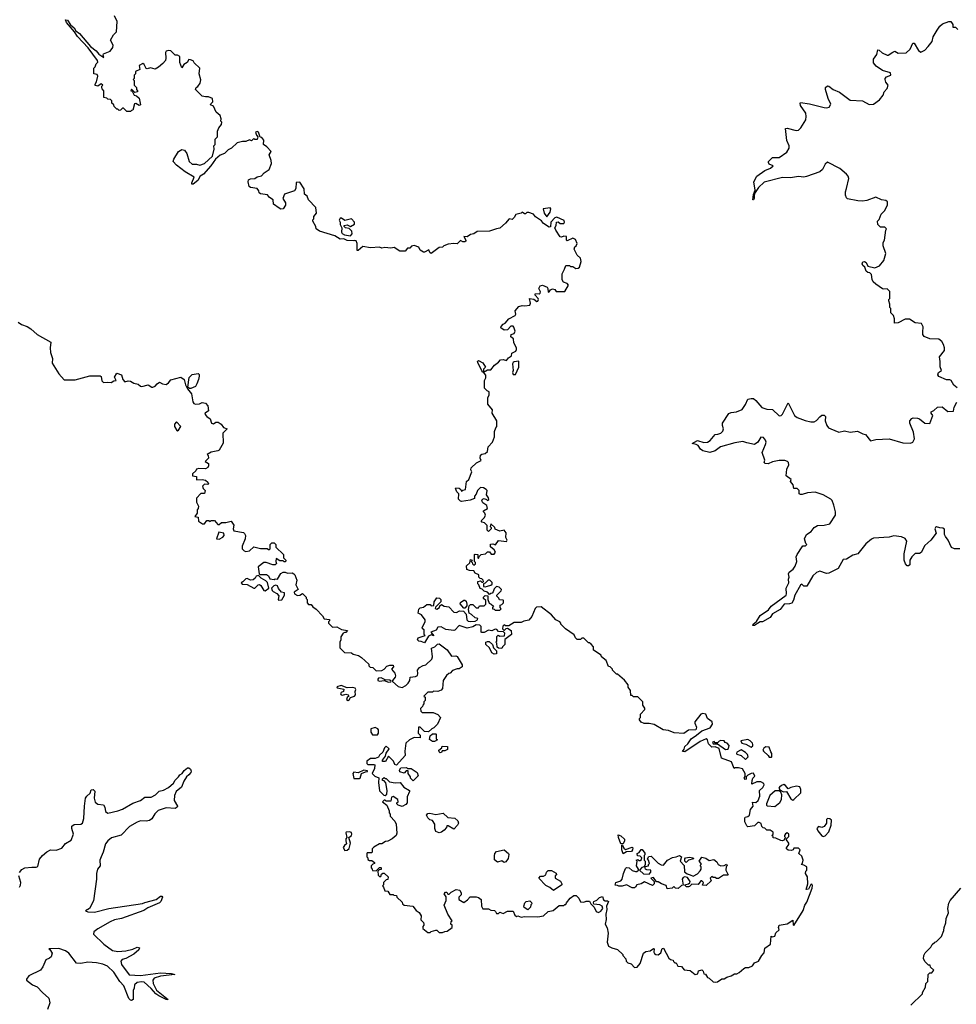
# Model space of a CAD drawing. Extents: x 2240384 to 2404287, y 351326 to 526670.
# Tile 35 of 256: x 2272829 to 2281172, y 401961 to 410728. Entities that reach past the tile are written whole.
import ezdxf

# ---------------------------------------------------------------- set-up
doc = ezdxf.new("R2010")
doc.units = 0

msp = doc.modelspace()

# ---------------------------------------------------------------- linework, layer by layer
at = {"layer": '0CON20XD'}
for points in [[(2276970, 407515), (2276981.7, 407538.3), (2276981.7, 407561.7), (2276960, 407590), (2276995, 407610), (2277025, 407610), (2277057, 407653), (2277093, 407677), (2277111.7, 407698.3), (2277135, 407703.3), (2277165, 407693.3), (2277182, 407718), (2277208.8, 407735), (2277211.7, 407758.3), (2277247.5, 407775), (2277255, 407790), (2277253.3, 407805), (2277230.7, 407850.7), (2277226.7, 407885), (2277202.5, 407905), (2277207.5, 407925), (2277235, 407932.5), (2277243.3, 407955), (2277230.7, 407990.7), (2277225, 407997.5), (2277205, 408000), (2277173.6, 407966.4), (2277145, 407962.5), (2277113.8, 407983.8), (2277116.7, 407995), (2277135, 408016.7), (2277153.9, 408026.1), (2277185, 408063.8), (2277243.3, 408095), (2277248, 408105), (2277243.3, 408135), (2277275.7, 408174.3), (2277305, 408183.3), (2277328.8, 408178.8), (2277373.3, 408186.7), (2277380, 408205), (2277370, 408245), (2277410, 408240), (2277435, 408220), (2277445, 408222.5), (2277450, 408235), (2277446.7, 408245), (2277420, 408275), (2277420, 408285), (2277425, 408290), (2277455, 408287.5), (2277466.2, 408293.8), (2277467.5, 408305), (2277453.8, 408335), (2277465, 408357.5), (2277485, 408362.5), (2277526.1, 408346.1), (2277532.5, 408335), (2277535, 408302.5), (2277546.7, 408305), (2277557, 408323), (2277575, 408332.5), (2277596.4, 408326.4), (2277607.5, 408307.5), (2277685, 408307.5), (2277716.7, 408365), (2277705, 408380), (2277671.7, 408391.7), (2277660.7, 408410.7), (2277660, 408465), (2277683.3, 408506.7), (2277695, 408540), (2277725, 408540), (2277735, 408530), (2277755, 408530), (2277783.6, 408513.6), (2277805, 408516.2), (2277816.2, 408525), (2277831.2, 408575), (2277823.8, 408603.8), (2277795, 408630), (2277767.5, 408685), (2277772.5, 408705), (2277786, 408714), (2277794.2, 408735), (2277781.3, 408771.3), (2277756.4, 408783.6), (2277705, 408760), (2277700, 408765), (2277698.3, 408798.3), (2277675, 408800), (2277655, 408790), (2277643, 408793), (2277603.9, 408853.9), (2277596.7, 408875), (2277607.5, 408895), (2277610, 408925), (2277626.4, 408926.4), (2277642.5, 408912.5), (2277675, 408913.3), (2277682.5, 408925), (2277678.3, 408938.3), (2277615, 408970), (2277595.9, 408964.1), (2277560, 408925), (2277557, 408883), (2277545, 408880), (2277493.6, 408913.6), (2277476.4, 408936.4), (2277423.6, 408973.6), (2277405, 408997.5), (2277365, 409010), (2277345, 409010), (2277335, 409000), (2277325, 409000), (2277305, 409012.5), (2277296.2, 409003.8), (2277247, 408993), (2277232.5, 408965), (2277215, 408950), (2277190, 408955), (2277157.5, 408915), (2277105, 408870), (2277075, 408866.7), (2277015, 408844), (2276905, 408841.2), (2276875, 408821.2), (2276845, 408816), (2276815, 408793.8), (2276785, 408797.5), (2276803.3, 408765), (2276803.3, 408755), (2276795, 408748.8), (2276775, 408750), (2276755, 408762.5), (2276725, 408732.5), (2276695, 408736.2), (2276645, 408730), (2276607.5, 408715), (2276595, 408702.5), (2276565, 408700), (2276495, 408646.7), (2276482.5, 408655), (2276475, 408680), (2276435, 408657.5), (2276425, 408657.5), (2276397.5, 408675), (2276385, 408702.5), (2276342.7, 408717.3), (2276319.3, 408710.7), (2276305, 408692.5), (2276285, 408692.5), (2276263, 408667), (2276215, 408667.5), (2276165, 408700), (2276135, 408693.3), (2276082, 408698), (2276055, 408692.5), (2276035, 408702.5), (2275955, 408697.5), (2275885, 408707.5), (2275845, 408671.2), (2275835, 408673.3), (2275835.6, 408735), (2275825, 408757.5), (2275815, 408762.5), (2275805, 408757.5), (2275745, 408762.5), (2275715, 408776.7), (2275685, 408773.8), (2275635, 408803.3), (2275500, 408845), (2275470, 408865), (2275467.5, 408885), (2275440, 408935), (2275440, 408945), (2275450, 408955), (2275450, 408975), (2275473.3, 409005), (2275466.4, 409056.4), (2275402.5, 409125), (2275390, 409155), (2275367.5, 409175), (2275361.7, 409221.7), (2275325, 409280), (2275293, 409277), (2275290, 409225), (2275276.2, 409203.8), (2275187.5, 409175), (2275173.3, 409135), (2275197.5, 409097.5), (2275196, 409075), (2275175, 409043.3), (2275155, 409041.2), (2275141.7, 409048.3), (2275090, 409085), (2275087.5, 409125), (2275053.6, 409143.6), (2275037.5, 409167.5), (2274975, 409176.7), (2274963.3, 409185), (2274960, 409205), (2274945, 409224.2), (2274883.8, 409233.8), (2274873.6, 409243.6), (2274863.8, 409285), (2274868.3, 409301.7), (2274885, 409311.2), (2274925, 409313.8), (2274945, 409330), (2274983, 409337), (2275007, 409363), (2275052.5, 409395), (2275073, 409447), (2275070, 409475), (2275052.5, 409525), (2275070, 409555), (2275030, 409595), (2275000, 409615), (2275002.5, 409655), (2274985, 409677.5), (2274971.7, 409681.7), (2274957.5, 409725), (2274945, 409732.5), (2274930, 409725), (2274938.3, 409698.3), (2274950, 409685), (2274945, 409660), (2274925, 409660), (2274915, 409670), (2274895, 409650), (2274875, 409657.5), (2274845, 409642.5), (2274815, 409642.5), (2274765, 409630), (2274716.4, 409583.6), (2274685, 409570), (2274655, 409537.5), (2274615, 409522.5), (2274572.5, 409485), (2274530.6, 409425), (2274467.4, 409352.6), (2274436.8, 409333.2), (2274415, 409296), (2274375, 409263.8), (2274364.1, 409264.1), (2274364, 409274), (2274383.3, 409325), (2274303.8, 409373.8), (2274225, 409431.2), (2274196.7, 409465), (2274201.2, 409485), (2274243.3, 409555), (2274275, 409572.5), (2274296.4, 409566.4), (2274317.5, 409535), (2274340, 409465), (2274365, 409440), (2274405, 409440), (2274435, 409432.5), (2274475, 409447.5), (2274546.1, 409513.9), (2274562.5, 409575), (2274560, 409605), (2274570, 409615), (2274570, 409665), (2274590, 409685), (2274590, 409735), (2274602.5, 409765), (2274626.7, 409793.3), (2274630, 409815), (2274620, 409825), (2274622.5, 409845), (2274613.6, 409873.6), (2274580, 409905), (2274555, 409956.7), (2274528.3, 409968.3), (2274530.7, 409979.3), (2274548.8, 409995), (2274545.8, 410025.8), (2274511.7, 410041.7), (2274485, 410040), (2274455, 410047.1), (2274396.7, 410105), (2274400, 410125), (2274416.4, 410133.6), (2274438.3, 410161.7), (2274443, 410193), (2274427, 410247), (2274432.5, 410295), (2274382.5, 410345), (2274375, 410360), (2274351.7, 410371.7), (2274335, 410372.5), (2274322.5, 410347.5), (2274292.3, 410327.7), (2274275, 410300), (2274255.8, 410345.8), (2274255, 410400), (2274235, 410412.5), (2274213, 410413), (2274175, 410451.2), (2274156.4, 410453.6), (2274135, 410447.5), (2274127.5, 410435), (2274132.5, 410385), (2274127.5, 410365), (2274103.3, 410336.7), (2274066.1, 410303.9), (2274035, 410287.5), (2273995, 410300), (2273965, 410290), (2273955, 410292.5), (2273938.8, 410328.8), (2273925, 410336.7), (2273895, 410320), (2273900, 410285), (2273860, 410265), (2273860, 410245), (2273850, 410235), (2273850, 410205), (2273840, 410195), (2273850, 410185), (2273850, 410145), (2273870, 410125), (2273870, 410105), (2273880, 410095), (2273880, 410085), (2273855, 410080), (2273825, 410110), (2273820, 410095), (2273830, 410090), (2273850, 410055), (2273870, 410050), (2273895, 410030), (2273905, 409970), (2273895, 409963.3), (2273865, 409980), (2273851.7, 409978.3), (2273838.3, 409921.7), (2273825, 409920), (2273815, 409910), (2273785, 409910), (2273755, 409940), (2273745, 409940), (2273728.3, 409921.7), (2273715, 409920), (2273705, 409930), (2273695, 409930), (2273670, 409955), (2273668.3, 409968.3), (2273650, 409985), (2273650, 410005), (2273638.3, 410018.3), (2273615, 410020), (2273605, 410030), (2273580, 410035), (2273580, 410095), (2273563, 410113), (2273560, 410125), (2273560, 410135), (2273570, 410145), (2273555, 410157.5), (2273525, 410136.7), (2273503, 410143), (2273502, 410155), (2273513.8, 410175), (2273526.2, 410226.2), (2273518.3, 410238.3), (2273490, 410245), (2273490, 410295), (2273501.7, 410308.3), (2273510, 410335), (2273525, 410350), (2273523.8, 410365), (2273438, 410478), (2273345, 410577.9), (2273318.5, 410618.5), (2273245, 410702.2), (2273238.8, 410725), (2273255, 410724.2), (2273281.2, 410681.2), (2273315, 410654.3), (2273329.5, 410629.5), (2273363.6, 410605), (2273460.1, 410490.1), (2273511.4, 410451.4), (2273535, 410421.2), (2273578.3, 410391.7), (2273572.5, 410412.5), (2273577, 410423), (2273635, 410447.5), (2273658.8, 410481.2), (2273660.5, 410500.5), (2273637.5, 410545), (2273666.4, 410593.6), (2273691.7, 410618.3), (2273697, 410713), (2273673, 410763)], [(2280873.3, 407945), (2280877, 407993), (2280863, 408023), (2280805, 408030), (2280755, 408060), (2280715, 408060), (2280655, 408030), (2280620, 408025), (2280622.5, 408065), (2280612.5, 408095), (2280588.3, 408118.3), (2280587.5, 408155), (2280580, 408165), (2280580, 408195), (2280570, 408225), (2280570, 408235), (2280580, 408245), (2280578.3, 408308.3), (2280555, 408330), (2280525, 408327.5), (2280515, 408332.5), (2280455, 408372.5), (2280432.5, 408395), (2280422.5, 408415), (2280415, 408460), (2280400, 408475), (2280385, 408476.7), (2280368.3, 408488.3), (2280356.2, 408525), (2280340, 408540), (2280334.4, 408554.4), (2280337.7, 408572.3), (2280355, 408575.7), (2280368.6, 408565), (2280383.1, 408533.1), (2280445, 408518), (2280486.7, 408535), (2280526.7, 408585), (2280542.5, 408645), (2280520, 408715), (2280520, 408745), (2280532.5, 408765), (2280542.5, 408855), (2280550, 408865), (2280535, 408880), (2280495, 408880), (2280472.5, 408905), (2280470, 408935), (2280485, 408950), (2280502.5, 408995), (2280532.5, 409025), (2280557.5, 409075), (2280560, 409105), (2280545, 409117.5), (2280505, 409122.5), (2280455, 409147.5), (2280375, 409118.8), (2280335, 409111.2), (2280293.9, 409113.9), (2280203.6, 409133.6), (2280192.3, 409142.3), (2280185.7, 409165), (2280183.3, 409195), (2280192.5, 409225), (2280213.3, 409315), (2280207.5, 409335), (2280195, 409352.5), (2280135, 409402.5), (2280025, 409460), (2280005, 409440), (2279980, 409395), (2279955.8, 409374.2), (2279838.3, 409331.7), (2279815, 409326), (2279765, 409331.2), (2279695, 409320), (2279625, 409322.9), (2279460.2, 409279.8), (2279408.9, 409235), (2279380.5, 409189.5), (2279370, 409165), (2279370, 409135), (2279365.5, 409124.5), (2279360, 409125), (2279365, 409170), (2279379.4, 409210.6), (2279368.8, 409285), (2279395, 409333.8), (2279465, 409386.2), (2279517.5, 409405), (2279540, 409425), (2279505, 409442.5), (2279497.5, 409455), (2279500, 409465), (2279527.5, 409495), (2279535, 409500), (2279595, 409502), (2279661.7, 409548.3), (2279683.8, 409585), (2279683.8, 409605), (2279661.7, 409651.7), (2279650.6, 409759.4), (2279665, 409762), (2279745, 409740), (2279765, 409744.3), (2279786, 409765), (2279832, 409835), (2279835.7, 409865), (2279830, 409895), (2279782.9, 409965), (2279780, 409985), (2279785, 409990), (2279865, 409978.9), (2279995, 409947.1), (2280015, 409944.3), (2280039.7, 409950.3), (2280054, 409975), (2280030.6, 410025), (2280008, 410105), (2280008, 410125), (2280025, 410140), (2280036.9, 410136.9), (2280073.8, 410105), (2280131.1, 410081.1), (2280225, 410012), (2280335, 410004.2), (2280395, 409972.5), (2280434.1, 409975.9), (2280488, 410015), (2280519.2, 410055), (2280530, 410085), (2280556, 410115), (2280566.1, 410146.1), (2280545, 410172.5), (2280536.7, 410195), (2280536.7, 410205), (2280551.2, 410218.8), (2280587.5, 410235), (2280585.9, 410255.9), (2280514.3, 410274.3), (2280457.5, 410315), (2280433.6, 410343.6), (2280433, 410377), (2280463.6, 410416.4), (2280471.7, 410458.3), (2280485, 410457.5), (2280511.7, 410431.7), (2280555, 410412.5), (2280565, 410412.5), (2280605, 410440), (2280625, 410446.7), (2280655, 410430), (2280725, 410431.2), (2280761.2, 410465), (2280785, 410517.5), (2280795, 410517.5), (2280835, 410452.5), (2280855, 410440), (2280892.3, 410457.7), (2280922.3, 410487.7), (2280956.1, 410533.9), (2280966.7, 410575), (2281000, 410635), (2281025, 410670), (2281049.3, 410690.7), (2281105, 410712.5), (2281121.7, 410711.7), (2281140, 410685), (2281141.7, 410661.7), (2281165, 410660), (2281185, 410640)], [(2277525, 408972.5), (2277554, 409015), (2277560, 409045), (2277555, 409052.5), (2277493.3, 409045), (2277500, 409005), (2277525, 408972.5)], [(2275775, 408802.5), (2275789.3, 408820.7), (2275787.5, 408845), (2275765, 408867.5), (2275730, 408875), (2275720, 408885), (2275720, 408895), (2275745, 408902.5), (2275775, 408887.5), (2275812.5, 408907.5), (2275810, 408925), (2275785, 408953.8), (2275725, 408940), (2275695, 408961.2), (2275685, 408961.2), (2275674.1, 408944.1), (2275682.5, 408925), (2275683, 408903), (2275700, 408875), (2275697, 408837), (2275702.5, 408825), (2275723.6, 408813.6), (2275775, 408802.5)], [(2272816.7, 408035), (2272845, 408012.5), (2272897, 407997), (2272927.5, 407975)], [(2272927.5, 407975), (2272983.9, 407923.9), (2273107, 407857), (2273100, 407805), (2273103.6, 407763.6), (2273121.7, 407711.7), (2273118.3, 407668.3), (2273177.5, 407575), (2273225, 407520), (2273325, 407520), (2273455, 407556.7), (2273545, 407556.2), (2273555, 407550), (2273561.2, 407511.2), (2273575, 407496.2), (2273615, 407501.2), (2273645, 407497.5), (2273668.3, 407511.7), (2273690, 407515), (2273672.5, 407545), (2273695, 407580), (2273735.7, 407565.7), (2273748.8, 407525), (2273765, 407503.3), (2273795, 407512.5), (2273815, 407510), (2273845, 407490), (2273885, 407482.5), (2273905, 407463.3), (2273918.3, 407461.7), (2273975, 407477.5), (2274005, 407456.7), (2274015, 407456.2), (2274035, 407463.3), (2274053.6, 407486.4), (2274075, 407500), (2274100, 407485), (2274135, 407478.8), (2274155.9, 407494.1), (2274175, 407520), (2274265, 407543.8), (2274293.8, 407525), (2274305, 407477.5), (2274325, 407440), (2274360, 407395), (2274372, 407325), (2274380.6, 407310.6), (2274395, 407305.8), (2274431.2, 407308.8), (2274455, 407320), (2274483, 407313), (2274505, 407290), (2274510, 407245), (2274480, 407225), (2274477.5, 407215), (2274495, 407193.3), (2274525, 407172.5), (2274536.4, 407136.4), (2274555, 407130), (2274576.1, 407143.9), (2274597.5, 407145), (2274625, 407127.5), (2274645, 407096.7), (2274677.5, 407085), (2274640, 407045), (2274641.7, 406958.3), (2274607.5, 406895), (2274595, 406887.5), (2274533.6, 406876.4), (2274500, 406855), (2274507, 406847), (2274510, 406825), (2274480, 406795), (2274512.5, 406775), (2274512.5, 406755), (2274505, 406740), (2274485, 406730), (2274425, 406732.5), (2274403, 406727), (2274398.3, 406711.7), (2274370, 406685), (2274370, 406665), (2274405, 406660), (2274405, 406630), (2274455, 406633.3), (2274485, 406627.5), (2274505, 406610), (2274510, 406595), (2274505, 406590), (2274475, 406592.5), (2274457.5, 406575), (2274463, 406553), (2274480, 406535), (2274475, 406510), (2274441.7, 406508.3), (2274403, 406467), (2274403, 406433), (2274422.5, 406395), (2274420, 406375), (2274410, 406365), (2274410, 406335), (2274390, 406305), (2274418.3, 406298.3), (2274421.7, 406261.7), (2274458.3, 406238.3), (2274475, 406240), (2274495, 406270), (2274515, 406270), (2274525, 406260), (2274535, 406270), (2274565, 406270), (2274595, 406232.5), (2274605, 406232.5), (2274628.3, 406251.7), (2274665, 406250), (2274711.7, 406261.7), (2274737, 406227), (2274730, 406195), (2274736.7, 406176.7), (2274821.7, 406161.7), (2274833, 406153), (2274840, 406135), (2274836.7, 406105), (2274809.5, 406040.5), (2274812, 406015), (2274827.9, 405997.9), (2274845, 405992.5), (2274875, 405997.5), (2274915, 406033.3), (2274975, 406020), (2275035, 406020), (2275045, 406010), (2275055, 406010), (2275060, 406015), (2275060, 406055), (2275075, 406070), (2275095, 406070), (2275110, 406055), (2275111.7, 406031.7), (2275180, 405965), (2275180, 405935), (2275200, 405915), (2275198.3, 405901.7), (2275185, 405900), (2275175, 405910), (2275145, 405910), (2275115, 405930), (2275110, 405905), (2275117.5, 405885), (2275105, 405872.5), (2275085, 405873.3), (2275025, 405893.8), (2275005, 405893.3), (2274953.8, 405856.2), (2274962.5, 405792.5), (2274967.5, 405787.5), (2275026.7, 405786.7), (2275044.2, 405775), (2275058, 405748), (2275095, 405743.8), (2275105, 405750), (2275125, 405746.7), (2275155, 405797.5), (2275175, 405810), (2275195, 405810), (2275215, 405800), (2275255, 405802.5), (2275270, 405795), (2275280, 405785), (2275297, 405737), (2275290, 405695), (2275310, 405655), (2275275, 405630), (2275277.5, 405615), (2275305, 405600), (2275325, 405602.5), (2275348.3, 405618.3), (2275380, 405585), (2275380, 405575), (2275390, 405565), (2275390, 405535), (2275401.7, 405521.7), (2275425, 405520), (2275440, 405500), (2275470, 405480), (2275525, 405420), (2275541.7, 405391.7), (2275588.3, 405388.3), (2275590, 405375), (2275580, 405365), (2275580, 405355), (2275615, 405320), (2275655, 405322.5), (2275696.7, 405296.7), (2275748.3, 405288.3), (2275735, 405270), (2275725, 405272.5), (2275710, 405265), (2275688.3, 405231.7), (2275690, 405205), (2275680, 405185), (2275680, 405135), (2275723, 405093), (2275785, 405090), (2275798.3, 405078.3), (2275847, 405067), (2275875, 405050), (2275938.3, 404988.3), (2275940, 404975), (2275951.7, 404961.7), (2275975, 404960), (2276005, 404930), (2276055, 404932.5), (2276076.4, 404943.6), (2276098.3, 404971.7), (2276125, 404980), (2276155, 404980), (2276160, 404965), (2276142.5, 404945), (2276169.7, 404909.7), (2276177.1, 404885), (2276175, 404873.3), (2276150, 404845), (2276150, 404835), (2276200.3, 404790.3), (2276235, 404780.8), (2276269.4, 404800.6), (2276289.1, 404820.9), (2276303.8, 404845), (2276307.5, 404875), (2276355, 404878.8), (2276371.7, 404888.3), (2276376.7, 404905), (2276372.5, 404937.5), (2276391.7, 404958.3), (2276422, 404978), (2276446.7, 404985), (2276498.8, 405035), (2276506.2, 405055), (2276498.3, 405131.7), (2276527.5, 405145), (2276551.7, 405168.3), (2276565, 405170), (2276635.7, 405115.7), (2276675, 405060), (2276713, 405063), (2276726.4, 405056.4), (2276770, 404985), (2276770, 404965), (2276745, 404947.5), (2276725, 404946.7), (2276685, 404932.5), (2276665, 404910), (2276653, 404907), (2276631.7, 404888.3), (2276602.5, 404845), (2276596.4, 404773.6), (2276583, 404757), (2276555, 404747.5), (2276515, 404750), (2276505, 404740), (2276465, 404740), (2276430, 404705), (2276440, 404695), (2276440, 404665), (2276430, 404655), (2276430, 404635), (2276420, 404625), (2276418.3, 404611.7), (2276400, 404595), (2276401.7, 404571.7), (2276415, 404560), (2276511.7, 404558.3), (2276555, 404542.5), (2276577.5, 404515), (2276550, 404455), (2276518.3, 404421.7), (2276500, 404415), (2276471.7, 404388.3), (2276435, 404390), (2276395, 404430), (2276381.7, 404428.3), (2276380, 404375), (2276397, 404357), (2276397.5, 404335), (2276343, 404337), (2276300, 404315), (2276270, 404285), (2276260, 404215), (2276262.5, 404175), (2276185, 404090), (2276170, 404095), (2276160, 404125), (2276115, 404170), (2276088.3, 404121.7), (2276061.7, 404121.7), (2276060, 404135), (2276088.3, 404171.7), (2276093, 404197), (2276120, 404235), (2276095, 404260), (2276080, 404245), (2276063, 404207), (2276035, 404180), (2276025, 404160), (2275995, 404150), (2275955, 404150), (2275920, 404125), (2275920, 404105), (2275930, 404095), (2275985, 404097.5), (2275991.7, 404091.7), (2275989.3, 404060.7), (2275970, 404015), (2275991.7, 403991.7), (2276028.3, 403978.3), (2276023.8, 403935), (2276033, 403863), (2276071.7, 403821.7), (2276085, 403820), (2276098.3, 403831.7), (2276102.5, 403865), (2276091.7, 403931.7), (2276075, 403950), (2276060, 403955), (2276061.7, 403968.3), (2276075, 403980), (2276085, 403970), (2276095, 403970), (2276123, 403943), (2276175, 403933.3), (2276217, 403937), (2276250, 403895), (2276300, 403865), (2276302.5, 403855), (2276280.7, 403809.3), (2276280, 403755), (2276269.3, 403740.7), (2276235, 403722.5), (2276200, 403735), (2276190, 403745), (2276190, 403755), (2276200, 403765), (2276197.5, 403785), (2276155, 403810), (2276140, 403805), (2276135, 403770), (2276095, 403770), (2276085, 403780), (2276075, 403780), (2276060, 403765), (2276100, 403735), (2276120, 403685), (2276120, 403665), (2276130, 403655), (2276130, 403635), (2276171.7, 403591.7), (2276182.5, 403565), (2276187.5, 403485), (2276182.5, 403465), (2276147, 403433), (2276107, 403413), (2276088.3, 403411.7), (2276055, 403390), (2276035, 403390), (2275985, 403360), (2275970, 403345), (2275970, 403315), (2275965, 403310), (2275925, 403310), (2275920, 403305), (2275920, 403275), (2275930, 403265), (2275931.7, 403251.7), (2275945, 403240), (2275965, 403240), (2275990, 403225), (2275990, 403215), (2275975, 403210), (2275960, 403195), (2275960, 403175), (2275970, 403165), (2275971.7, 403151.7), (2276005, 403150), (2276035, 403180), (2276045, 403180), (2276050, 403175), (2276048.3, 403161.7), (2276031.7, 403158.3), (2276020, 403145), (2276021.7, 403111.7), (2276035, 403100), (2276045, 403100), (2276051.7, 403118.3), (2276065, 403130), (2276075, 403130), (2276110, 403095), (2276108.3, 403071.7), (2276095, 403070), (2276070, 403045), (2276070, 403025), (2276060, 403015), (2276070, 403005), (2276081.7, 402971.7), (2276108.3, 402968.3), (2276125, 402940), (2276155, 402940), (2276163, 402933), (2276185, 402930), (2276190, 402915), (2276235, 402870), (2276240, 402855), (2276253, 402843), (2276330, 402835), (2276360, 402795), (2276388.3, 402778.3), (2276405, 402750), (2276403, 402713), (2276425, 402690), (2276430, 402675), (2276430, 402665), (2276420, 402655), (2276420, 402635), (2276465, 402600), (2276485, 402600), (2276495, 402610), (2276535, 402620), (2276545, 402620), (2276565, 402600), (2276595, 402600), (2276615, 402610), (2276638.3, 402611.7), (2276680, 402645), (2276680, 402665), (2276670, 402675), (2276673, 402697), (2276680, 402705), (2276643, 402763), (2276610, 402845), (2276627.5, 402885), (2276627, 402917), (2276610, 402945), (2276621.7, 402958.3), (2276635, 402960), (2276642.5, 402942.5), (2276655, 402942.5), (2276671.7, 402958.3), (2276718.3, 402981.7), (2276748.3, 402978.3), (2276761.7, 402951.7), (2276762.5, 402935), (2276740, 402915), (2276740, 402895), (2276785, 402867.5)], [(2281178.8, 407448.8), (2281150, 407475), (2281126.4, 407516.4), (2281115, 407522.5), (2281085, 407520), (2281015, 407550), (2281006.7, 407565), (2281014.2, 407585.8), (2281040, 407605), (2281026.4, 407636.4), (2281028.1, 407685), (2281021.2, 407725), (2281066.4, 407783.6), (2281066.7, 407805), (2281056.4, 407836.4), (2281043, 407863), (2281015, 407882.5), (2280937, 407887), (2280885, 407907.5), (2280872.5, 407925), (2280873.3, 407945)], [(2276960, 407590), (2276955, 407590), (2276945, 407600), (2276910, 407675), (2276907.5, 407685), (2276915, 407692.5), (2276955, 407673.3), (2276977.5, 407635), (2276960, 407615), (2276960, 407590)], [(2277245, 407570), (2277273.8, 407635), (2277275, 407687.5), (2277235, 407681.2), (2277223.3, 407675), (2277217.7, 407662.3), (2277223.8, 407605), (2277220, 407585), (2277225, 407570), (2277245, 407570)], [(2274343, 407443), (2274327, 407457), (2274337.5, 407542.5), (2274365, 407568.8), (2274417.7, 407577.7), (2274427.7, 407567.7), (2274428.8, 407555), (2274423.3, 407525), (2274406.2, 407485), (2274395, 407462.5), (2274355, 407443.8), (2274343, 407443)], [(2279045, 402162.5), (2279083, 402187), (2279105, 402187.5), (2279128.3, 402201.7), (2279166.7, 402213.3), (2279195, 402232.5), (2279216.4, 402233.6), (2279236.7, 402243.3), (2279279.3, 402280.7), (2279295, 402287.5), (2279325, 402287.5), (2279355, 402302.5), (2279375, 402330), (2279410, 402345), (2279440, 402395), (2279461.7, 402418.3), (2279465, 402460), (2279517.5, 402495), (2279521.7, 402568.3), (2279535, 402562.5), (2279555, 402567.5), (2279563, 402597), (2279592.5, 402625), (2279587.5, 402645), (2279592.5, 402665), (2279665, 402676.7), (2279715, 402710), (2279718.3, 402668.3), (2279725, 402662.5), (2279807.5, 402795), (2279822.5, 402845), (2279840.3, 402869.7), (2279888.8, 402995), (2279889.3, 403019.3), (2279885, 403030), (2279875, 403027.5), (2279855, 402987.5), (2279833, 402983), (2279850, 403035), (2279847.5, 403095), (2279827.5, 403125), (2279830, 403145), (2279840, 403155), (2279840, 403185), (2279815, 403200), (2279790, 403205), (2279801.7, 403218.3), (2279807.5, 403245), (2279795, 403280), (2279770, 403305), (2279780, 403335), (2279765, 403350), (2279725, 403350), (2279720, 403335), (2279705, 403330), (2279673, 403333), (2279660, 403345), (2279660, 403355), (2279680, 403385), (2279680, 403395), (2279660, 403425), (2279661.7, 403438.3), (2279680, 403455), (2279680, 403475), (2279665, 403487.5), (2279651.7, 403478.3), (2279640, 403465), (2279640, 403455), (2279650, 403445), (2279640, 403435), (2279640, 403425), (2279625, 403417.5), (2279608.3, 403418.3), (2279565, 403440), (2279541.7, 403441.7), (2279540, 403455), (2279530, 403465), (2279540, 403475), (2279540, 403495), (2279515, 403510), (2279485, 403510), (2279465, 403530), (2279451.7, 403531.7), (2279440, 403545), (2279435, 403570), (2279415, 403580), (2279405, 403580), (2279375, 403550), (2279315, 403542.5), (2279305, 403550), (2279287.5, 403585), (2279288.3, 403621.7), (2279291.7, 403628.3), (2279315, 403632.5), (2279330, 403645), (2279340, 403695), (2279362.5, 403725), (2279355, 403760), (2279385, 403758.8), (2279406, 403775), (2279422, 403815), (2279417.5, 403865), (2279448.3, 403891.7), (2279460, 403915), (2279458.3, 403928.3), (2279431.7, 403941.7), (2279395, 403942.5), (2279351.7, 403921.7), (2279352.5, 403955), (2279360, 403975), (2279377.5, 403992.5), (2279365, 404017.5), (2279343.6, 404016.4), (2279315, 404000), (2279300, 403985), (2279300, 403965), (2279291.7, 403961.7), (2279282.5, 403975), (2279291.7, 403988.3), (2279292.5, 404015), (2279266.7, 404056.7), (2279233, 404067), (2279202.5, 404067.5), (2279191.7, 404061.7), (2279170, 404120), (2279081.7, 404151.7), (2279060, 404240), (2279025, 404252.5), (2278995, 404250), (2278965, 404280), (2278956.7, 404315), (2278945, 404323.3), (2278890.3, 404299.7), (2278755, 404210), (2278731.7, 404211.7), (2278748.3, 404231.7), (2278753.8, 404255), (2278781.2, 404278.8), (2278811.2, 404325), (2278858.3, 404358.3), (2278905, 404394.4), (2278978, 404422), (2279000, 404455), (2278997.3, 404477.3), (2278955.8, 404505), (2278940, 404545), (2278915, 404550), (2278895.5, 404544.5), (2278844.2, 404475), (2278842.5, 404465), (2278857.1, 404427.1), (2278851.2, 404405), (2278785, 404400.8), (2278745, 404372.5), (2278658.3, 404378.3), (2278609.3, 404399.3), (2278560, 404405), (2278481.7, 404451.7), (2278435, 404462.5), (2278390.7, 404460.7), (2278365, 404472.5), (2278350, 404495), (2278350, 404505), (2278360, 404515), (2278360, 404545), (2278397.5, 404585), (2278397, 404597), (2278380, 404625), (2278380, 404655), (2278335, 404700), (2278295, 404700), (2278285, 404710), (2278271.7, 404711.7), (2278270, 404755), (2278250, 404785), (2278247.5, 404805), (2278216.4, 404846.4), (2278155, 404900), (2278145, 404900), (2278110, 404935), (2278110, 404945), (2278090, 404965), (2278075, 404970), (2278053, 405023), (2278010, 405055), (2278008.3, 405068.3), (2277940, 405115), (2277940, 405145), (2277918.3, 405168.3), (2277905, 405180), (2277895, 405180), (2277855, 405220), (2277835, 405220), (2277825, 405210), (2277795, 405210), (2277780, 405225), (2277769.3, 405249.3), (2277690, 405305), (2277650, 405345), (2277650, 405355), (2277640, 405365), (2277603.6, 405383.6), (2277565, 405427.5), (2277475, 405500), (2277431.7, 405498.3), (2277420, 405485), (2277390, 405415), (2277365, 405380), (2277318.3, 405371.7), (2277295, 405360), (2277235, 405360), (2277185, 405330), (2277155, 405330), (2277145, 405340), (2277131.7, 405328.3), (2277130, 405305), (2277141.7, 405291.7), (2277148.3, 405291.7), (2277161.7, 405308.3), (2277175, 405310), (2277208.3, 405288.3), (2277210, 405255), (2277151.7, 405208.3), (2277150, 405165), (2277130, 405145), (2277125, 405130), (2277093, 405133), (2277081.7, 405141.7), (2277080, 405175), (2277070, 405185), (2277080, 405195), (2277080, 405235), (2277091.7, 405248.3), (2277105, 405240), (2277148.3, 405241.7), (2277150, 405265), (2277138.3, 405278.3), (2277095, 405280), (2277078.3, 405298.3), (2277065, 405300), (2277035, 405287.5), (2277005, 405292.5), (2276965, 405270), (2276945, 405270), (2276940, 405275), (2276940, 405325), (2276927, 405337), (2276895, 405340), (2276865, 405321.2), (2276815, 405310), (2276745, 405332.5), (2276706.4, 405293.6), (2276695, 405290), (2276625, 405297.5), (2276583, 405323), (2276555, 405317.5), (2276538.3, 405291.7), (2276490, 405275), (2276518.3, 405241.7), (2276495, 405250), (2276471.7, 405238.3), (2276435, 405180), (2276405, 405192.5), (2276385, 405193.3), (2276372.5, 405205), (2276380, 405225), (2276440, 405245), (2276433.3, 405253.3), (2276432.5, 405295), (2276417.5, 405305), (2276414, 405315), (2276441.2, 405365), (2276440, 405385), (2276409.3, 405429.3), (2276380, 405445), (2276385, 405480), (2276395, 405492.5), (2276425, 405497.5), (2276455, 405520), (2276485, 405520), (2276495, 405510), (2276518.3, 405511.7), (2276520, 405545), (2276545, 405580), (2276568.3, 405578.3), (2276580, 405565), (2276580, 405545), (2276531.7, 405498.3), (2276530, 405485), (2276545, 405480), (2276567.5, 405495), (2276571.7, 405508.3), (2276585, 405520), (2276610, 405505), (2276650.7, 405500.7), (2276695, 405452.5), (2276719.3, 405450.7), (2276747, 405463), (2276781.7, 405461.7), (2276807.5, 405435), (2276812.5, 405385), (2276825, 405373.3), (2276845, 405368.8), (2276885, 405372.5), (2276906.4, 405383.6), (2276910, 405395), (2276885, 405402.5), (2276855, 405432.5), (2276833.3, 405443.3), (2276826.7, 405475), (2276831.7, 405508.3), (2276845, 405520), (2276865, 405520), (2276895, 405490), (2276915, 405490), (2276925, 405510), (2276965, 405510), (2276980, 405525), (2276980, 405555), (2276960, 405575), (2276960, 405585), (2276975, 405600), (2276998.3, 405598.3), (2277000, 405565), (2277011.7, 405531.7), (2277030, 405525), (2277050, 405505), (2277040, 405495), (2277041.7, 405481.7), (2277055, 405480), (2277065, 405470), (2277105, 405470), (2277118.3, 405481.7), (2277110, 405495), (2277110, 405515), (2277125, 405520), (2277140, 405535), (2277140, 405555), (2277135, 405560), (2277101.7, 405561.7), (2277098.3, 405578.3), (2277080, 405595), (2277080, 405605), (2277118.3, 405641.7), (2277120, 405655), (2277100, 405675), (2277075, 405680), (2277055, 405660), (2277047.5, 405632.5), (2277038.3, 405621.7), (2277025, 405620), (2277015, 405610), (2276995, 405630), (2276965, 405640), (2276948.3, 405658.3), (2276931.7, 405661.7), (2276920, 405695), (2276910, 405705), (2276910, 405725), (2276935, 405730), (2276945, 405720), (2276955, 405720), (2276960, 405725), (2276958.3, 405738.3), (2276945, 405750), (2276931.7, 405751.7), (2276920, 405765), (2276920, 405785), (2276885, 405800), (2276875, 405820), (2276835, 405822.5), (2276811.7, 405831.7), (2276810, 405865), (2276838.3, 405891.7), (2276845, 405920), (2276860, 405915), (2276850, 405905), (2276860, 405895), (2276861.7, 405881.7), (2276875, 405870), (2276888.3, 405881.7), (2276890, 405895), (2276880, 405905), (2276880, 405965), (2276885, 405970), (2276910, 405965), (2276910, 405935), (2276915, 405930), (2276921.7, 405948.3), (2276940, 405965), (2276977, 405973), (2276995, 405990), (2277015, 405990), (2277028.3, 405968.3), (2277055, 405970), (2277067, 405987), (2277056.7, 406006.7), (2277023, 406033), (2277021.7, 406058.3), (2277045, 406060), (2277067, 406053), (2277095, 406090), (2277165, 406082.5), (2277172.5, 406095), (2277158.3, 406118.3), (2277162.5, 406157.5), (2277145, 406181.2), (2277105, 406172.5), (2277065, 406192.5), (2277060, 406205), (2277025, 406240), (2277020, 406215), (2277030, 406205), (2277030, 406195), (2277005, 406170), (2276993.3, 406183.3), (2276992.5, 406225), (2276969.3, 406249.3), (2276950, 406255), (2276940, 406265), (2276970, 406295), (2276977.5, 406315), (2276972.5, 406335), (2276960, 406345), (2276960, 406355), (2276996.7, 406375), (2276990.7, 406400.7), (2276955, 406426.7), (2276946.7, 406445), (2276952.3, 406457.7), (2276965, 406463.3), (2276986.7, 406456.7), (2276995, 406447.5), (2277006.7, 406455), (2277005, 406470), (2276988.3, 406498.3), (2276992.5, 406535), (2276983.3, 406545), (2276960.5, 406560.5), (2276935, 406562), (2276907.5, 406535), (2276896, 406504), (2276880, 406485), (2276880, 406465), (2276841.7, 406448.3), (2276765, 406437.5), (2276755, 406440), (2276738.3, 406458.3), (2276740, 406505), (2276723, 406523), (2276710, 406555), (2276715, 406560), (2276745, 406557.5), (2276760, 406545), (2276765, 406530), (2276775, 406540), (2276800, 406545), (2276810, 406615), (2276830, 406635), (2276857, 406703), (2276848.3, 406718.3), (2276851.7, 406738.3), (2276897, 406783), (2276938.3, 406801.7), (2276930, 406825), (2276935, 406850), (2276945, 406860), (2276975, 406863.8), (2276996, 406884), (2277003.3, 406925), (2277040, 406965), (2277057.5, 407015), (2277058.3, 407061.7), (2277070, 407095), (2277080, 407105), (2277080, 407155), (2277037.5, 407225), (2277040, 407255), (2277000, 407305), (2277000, 407365), (2277010, 407385), (2277010, 407415), (2276991.7, 407421.7), (2276968.3, 407448.3), (2276970, 407515)], [(2281203.9, 406016.1), (2281155, 406016.2), (2281129.3, 406029.3), (2281100, 406095), (2281075, 406127.5), (2281067.5, 406145), (2281065, 406190), (2281051.7, 406201.7), (2281025, 406202.5), (2280995, 406213.3), (2280985, 406207.5), (2280980, 406195), (2280992.5, 406155), (2280945, 406092.5), (2280890.8, 406045), (2280860, 405985), (2280845, 405976.2), (2280805, 405973.8), (2280775, 405944.4), (2280758.2, 405915), (2280756.2, 405875), (2280747.1, 405865), (2280734.3, 405864.3), (2280718.6, 405881.4), (2280707.6, 405915), (2280707.3, 405972.7), (2280730.8, 406085), (2280715, 406107.5), (2280683, 406123), (2280615, 406132), (2280575, 406120), (2280435, 406110), (2280415, 406103.3), (2280365, 406060), (2280295, 405972.5), (2280250, 405960), (2280195, 405923.3), (2280165, 405922.5), (2280118.3, 405841.7), (2280035, 405798.8), (2280015, 405798), (2279955, 405818), (2279925, 405806.2), (2279894, 405775), (2279840, 405685), (2279815, 405684), (2279795, 405701.2), (2279785, 405693.3), (2279734.2, 405605), (2279720.8, 405559.2), (2279706.4, 405533.6), (2279685, 405526.2), (2279637.5, 405525), (2279603.9, 405476.1), (2279535, 405436.7), (2279512.5, 405405), (2279445, 405367.5), (2279425, 405367.5), (2279401.7, 405351.7), (2279373.3, 405333.3), (2279360, 405335), (2279362.5, 405345), (2279391.7, 405368.3), (2279425, 405422), (2279497.9, 405472.1), (2279522, 405505), (2279655.8, 405605), (2279660, 405615), (2279655.8, 405665), (2279678.6, 405715), (2279676.2, 405745), (2279682.5, 405765), (2279675.8, 405795), (2279682.6, 405807.4), (2279720, 405835), (2279737.7, 405862.3), (2279750, 405905), (2279746.2, 405945), (2279752.7, 405967.3), (2279797.5, 406035), (2279805, 406042.5), (2279827.5, 406042.5), (2279840, 406055), (2279832.5, 406062.5), (2279820, 406105), (2279835.9, 406144.1), (2279879.1, 406170.9), (2279906.2, 406205), (2279934.5, 406225.5), (2279995, 406227.1), (2280045, 406240), (2280096, 406315), (2280096, 406345), (2280082, 406405), (2280067, 406447), (2280055, 406458.8), (2279985, 406498), (2279915, 406520.8), (2279845, 406514.2), (2279799.2, 406500.8), (2279785, 406498.8), (2279773.3, 406505), (2279770.8, 406535), (2279755, 406554.2), (2279724.1, 406554.1), (2279718.6, 406585), (2279696, 406615), (2279700, 406635), (2279657.5, 406665), (2279663.6, 406726.4), (2279680, 406765), (2279677.5, 406785), (2279667.5, 406795), (2279645, 406803.3), (2279595, 406803.3), (2279535, 406791.2), (2279495, 406773.8), (2279470, 406775), (2279460, 406785), (2279466.4, 406806.4), (2279441.2, 406875), (2279473.3, 406945), (2279476.7, 406965), (2279472.5, 406985), (2279455, 407006.7), (2279430.7, 407009.3), (2279402.5, 406965), (2279375, 406946.7), (2279305, 406958.8), (2279271.7, 406971.7), (2279198.7, 406961.3), (2279072.5, 406925), (2279025, 406888.6), (2278975, 406874.4), (2278915, 406888), (2278893.3, 406905), (2278872.5, 406935), (2278855, 406946.2), (2278820, 406955), (2278865, 406980), (2278921.8, 406961.8), (2278954.3, 406965.7), (2278978.3, 406981.7), (2279025, 407032.9), (2279048.6, 407038.6), (2279073.2, 407046.8), (2279091.2, 407065), (2279098, 407085), (2279088.1, 407115), (2279089.5, 407135), (2279145, 407220), (2279165, 407230), (2279215, 407236.2), (2279263.6, 407256.4), (2279295, 407302.5), (2279315, 407347.5), (2279345, 407356.2), (2279365, 407353.8), (2279385, 407338), (2279440, 407275), (2279485, 407260), (2279535, 407255.5), (2279595, 407202), (2279612.5, 407205), (2279625, 407216.7), (2279675, 407316.7), (2279731.4, 407205), (2279755, 407184.4), (2279825, 407158.1), (2279875, 407148.1), (2279905, 407148.6), (2279925, 407158.6), (2279955, 407193.1), (2279975, 407205.5), (2279995, 407206.9), (2280005.6, 407195), (2280004.2, 407155.8), (2280019.2, 407115), (2280033.8, 407095), (2280053.3, 407085), (2280125, 407055.8), (2280175, 407065.8), (2280225, 407054), (2280293, 407063), (2280339.3, 407039.3), (2280363, 407033), (2280408.3, 406978.3), (2280455, 406990), (2280575, 406994.3), (2280695, 406961.4), (2280765, 406956.7), (2280785, 406967.5), (2280798.8, 406995), (2280791.2, 407055), (2280758.8, 407135), (2280758.8, 407155), (2280775, 407176.7), (2280786.4, 407183.6), (2280825, 407181.2), (2280843.8, 407173.8), (2280890, 407135), (2280935, 407133.3), (2280962.5, 407205), (2280947.5, 407225), (2280947.5, 407235), (2280972.5, 407247.5), (2281003, 407277), (2281045, 407280), (2281095, 407240), (2281147, 407243), (2281153, 407277), (2281177, 407323)], [(2274235, 407066.7), (2274245, 407072.5), (2274263.8, 407105), (2274225, 407146.7), (2274208, 407125), (2274209.2, 407105), (2274230.5, 407070.5), (2274235, 407066.7)], [(2274605, 406101.2), (2274640, 406120), (2274650, 406135), (2274646.2, 406156.2), (2274604, 406166), (2274583.8, 406105), (2274605, 406101.2)], [(2275015, 405642.5), (2275047.5, 405665), (2275035.9, 405715.9), (2275021.7, 405731.7), (2274978.8, 405755), (2274955, 405780), (2274935, 405772.5), (2274925.8, 405754.2), (2274909.1, 405740.9), (2274885, 405736), (2274855, 405751.2), (2274845, 405750), (2274818, 405722), (2274802.5, 405715), (2274812.3, 405702.3), (2274855, 405699.2), (2274915, 405666.7), (2274925, 405666.7), (2274952.7, 405697.3), (2274965, 405700), (2274978.6, 405688.6), (2275005, 405646.2), (2275015, 405642.5)], [(2276975, 405677.5), (2276995, 405682.5), (2277027, 405693), (2277037, 405703), (2277037, 405717), (2277017, 405737), (2277001.7, 405738.3), (2276975, 405710), (2276960, 405705), (2276961.7, 405681.7), (2276975, 405677.5)], [(2275135, 405560), (2275165, 405562), (2275187.5, 405605), (2275187.5, 405625), (2275160.7, 405630.7), (2275134.3, 405664.3), (2275125, 405686.7), (2275111.7, 405691.7), (2275091.7, 405688.3), (2275072.5, 405665), (2275078, 405645), (2275086.7, 405635), (2275120, 405620), (2275138.3, 405598.3), (2275131.2, 405565), (2275135, 405560)], [(2276795, 405487.5), (2276785, 405487.5), (2276753, 405527), (2276755, 405540), (2276785, 405560), (2276795, 405560), (2276805, 405550), (2276812.5, 405525), (2276811.7, 405508.3), (2276795, 405487.5)], [(2277055, 405077.5), (2277035, 405090), (2277013.6, 405133.6), (2276980, 405165), (2276980, 405185), (2276995, 405192.5), (2277011.7, 405191.7), (2277040, 405165), (2277050, 405135), (2277077, 405107), (2277075, 405080), (2277055, 405077.5)], [(2276115, 404830), (2276135, 404833.3), (2276138.3, 404838.3), (2276125, 404847.5), (2276085, 404850), (2276048.3, 404868.3), (2276024.1, 404865.9), (2276018, 404855), (2276020, 404845), (2276035, 404837.1), (2276075, 404843.3), (2276115, 404830)], [(2275755, 404666.2), (2275765, 404671.2), (2275777, 404693), (2275810, 404705), (2275820, 404715), (2275816.7, 404745), (2275823.3, 404765), (2275817.5, 404775), (2275795, 404781.2), (2275745, 404778.8), (2275691.7, 404798.3), (2275655, 404786.7), (2275658.3, 404778.3), (2275716.7, 404766.7), (2275712.5, 404745), (2275693.9, 404736.1), (2275686.7, 404725), (2275693.3, 404715), (2275705, 404712), (2275735, 404723.3), (2275755, 404717.5), (2275760, 404705), (2275745, 404692.5), (2275741.2, 404675), (2275755, 404666.2)], [(2276015, 404360), (2276026, 404375), (2276026, 404405), (2276020, 404415), (2275995, 404424.2), (2275957.5, 404415), (2275958, 404385), (2275970.8, 404360.8), (2276015, 404360)], [(2276525, 404300), (2276505, 404300), (2276478.3, 404318.3), (2276485, 404350), (2276505, 404370), (2276535, 404370), (2276540, 404365), (2276540, 404325), (2276550, 404315), (2276525, 404300)], [(2276575, 404200), (2276565, 404210), (2276562.5, 404225), (2276590, 404245), (2276591.7, 404258.3), (2276640, 404255), (2276639.3, 404230.7), (2276615, 404216.7), (2276592.5, 404217.5), (2276585, 404202.5), (2276575, 404200)], [(2279115, 404230), (2279135, 404232.5), (2279141.7, 404238.3), (2279147.5, 404265), (2279130, 404285), (2279113.3, 404293.3), (2279105, 404307.5), (2279075, 404310), (2279060, 404305), (2279045, 404290), (2279025, 404290), (2279015, 404300), (2279000, 404295), (2279005, 404280), (2279045, 404280), (2279115, 404230)], [(2279345, 404250), (2279358.3, 404261.7), (2279360, 404275), (2279357.5, 404285), (2279335, 404306.7), (2279315, 404317.5), (2279251.7, 404308.3), (2279260, 404285), (2279297, 404277), (2279345, 404250)], [(2279505, 404160), (2279525, 404162.5), (2279530, 404165), (2279530, 404195), (2279518.3, 404208.3), (2279505, 404250), (2279475, 404252.5), (2279457, 404243), (2279447.5, 404225), (2279453.6, 404213.6), (2279496.7, 404176.7), (2279505, 404160)], [(2279295, 404140), (2279316.7, 404165), (2279313.3, 404185), (2279295, 404203.8), (2279255, 404225.7), (2279216.7, 404205), (2279212.5, 404195), (2279217, 404187), (2279256.1, 404176.1), (2279295, 404140)], [(2272828, 403135), (2272849.7, 403160.3), (2272874.4, 403175.6), (2272936.8, 403183.2), (2272977.3, 403182.7), (2272990.8, 403189.2), (2273005.4, 403254.6), (2273032.8, 403287.2), (2273071.3, 403318.7), (2273104.4, 403335.6), (2273155.4, 403334.6), (2273205, 403350), (2273237.7, 403392.3), (2273287.8, 403422.2), (2273309.4, 403475), (2273293.1, 403525), (2273294.4, 403545.6), (2273315, 403562.9), (2273375, 403565.6), (2273389.4, 403575), (2273400, 403615), (2273405.5, 403725), (2273416.2, 403795), (2273426.5, 403815), (2273458.2, 403841.8), (2273465, 403870), (2273485, 403872.5), (2273498.8, 403858.8), (2273493.1, 403795), (2273501.3, 403761.3), (2273525, 403742), (2273575.7, 403735.7), (2273588, 403715), (2273595, 403677.5), (2273614.2, 403664.2), (2273705, 403683.1), (2273745, 403698.1), (2273838.6, 403751.4), (2273904, 403775), (2273945, 403806.4), (2274000, 403805), (2274038.6, 403825), (2274072.3, 403857.7), (2274111.5, 403868.5), (2274155, 403890), (2274199.4, 403930.6), (2274215, 403958.1), (2274244.2, 403985), (2274255.6, 404004.4), (2274275.4, 404014.6), (2274295, 404042), (2274325, 404067.5), (2274337, 404067), (2274350, 404055), (2274356.7, 404036.7), (2274353.3, 404025), (2274337, 404003), (2274315, 403986.7), (2274290.9, 403949.1), (2274271.5, 403895), (2274223.7, 403856.3), (2274209.3, 403820.7), (2274204.5, 403775), (2274234, 403725), (2274231.2, 403715), (2274214.2, 403705.8), (2274135, 403709.4), (2274063.7, 403686.3), (2274032, 403658), (2274007.8, 403612.2), (2273985, 403598), (2273955, 403591.4), (2273905, 403594.3), (2273875, 403582.9), (2273808, 403545), (2273732.1, 403467.9), (2273647.7, 403442.3), (2273613, 403417), (2273595, 403390), (2273574.4, 403315.6), (2273554, 403275), (2273544, 403245), (2273546, 403195), (2273523.8, 403165), (2273514.1, 403125.9), (2273514, 403075), (2273486.4, 402883.6), (2273450, 402815), (2273415, 402792.5), (2273435, 402782.9), (2273495, 402780.9), (2273624.7, 402815.3), (2273922.5, 402857.5), (2273945, 402868.7), (2274045.5, 402894.5), (2274085, 402922.5), (2274095, 402923.8), (2274102, 402915), (2274088, 402875), (2274075.8, 402865), (2273970.5, 402819.5), (2273935, 402794.7), (2273735, 402725.5), (2273675, 402712.7), (2273636, 402695), (2273525, 402634.4), (2273490.8, 402605), (2273488, 402585), (2273579.2, 402495), (2273655, 402438.8), (2273705, 402430.4), (2273775, 402436.7), (2273837.5, 402452.5), (2273875, 402468.8), (2273896.7, 402465), (2273890, 402445), (2273845, 402407.3), (2273775, 402368.8), (2273741.1, 402358.9), (2273729.1, 402345), (2273736.5, 402315), (2273804.7, 402224.7), (2273905, 402217.1), (2274082.5, 402242.5), (2274180, 402235), (2274210, 402225), (2274085, 402212.9), (2274027.1, 402192.9), (2274016, 402175), (2274017.3, 402147.3), (2274047.2, 402087.2), (2274152.5, 402005), (2274135, 402004.5), (2274068.6, 402035), (2274041.1, 402055), (2274001.1, 402101.1), (2273936.7, 402156.7), (2273915, 402161.8), (2273874.6, 402155.4), (2273852.5, 402135), (2273850, 402105), (2273840, 402085), (2273839.5, 402005), (2273825.3, 401994.7), (2273815, 401997.3), (2273802.6, 402012.6), (2273756.5, 402126.5), (2273721.9, 402165), (2273667.9, 402247.9), (2273610.3, 402300.3), (2273568.8, 402318.8), (2273515, 402330.8), (2273435, 402337.3), (2273375, 402324.7), (2273335, 402326.5), (2273266, 402416), (2273237.4, 402437.4), (2273176.9, 402456.9), (2273090, 402455), (2273099.3, 402449.3), (2273118.8, 402415), (2273110, 402385), (2273095, 402371.2), (2273063.2, 402356.8), (2273036.5, 402293.5), (2273015, 402266.2), (2272910, 402215), (2272890, 402185), (2272890, 402175), (2272943.3, 402135), (2272985.7, 402115.7), (2273031.2, 402065), (2273090, 402015), (2273098, 401975), (2273076, 401915)], [(2276335, 403950), (2276310, 403975), (2276310, 403985), (2276290, 404015), (2276288.3, 404038.3), (2276271.7, 404038.3), (2276255, 404020), (2276215, 404030), (2276212.5, 404045), (2276223.6, 404066.4), (2276275, 404070), (2276285, 404060), (2276315, 404060), (2276370, 404025), (2276380, 403995), (2276335, 403950)], [(2275805, 403970), (2275855, 403970.8), (2275863.3, 403975), (2275873.3, 404016.7), (2275908.3, 404031.7), (2275927, 404033), (2275928.3, 404038.3), (2275895, 404046.7), (2275845, 404022.5), (2275805, 404027.5), (2275797.5, 404015), (2275805, 403970)], [(2279715, 403778.8), (2279725, 403783.3), (2279786.7, 403843.3), (2279788.1, 403875), (2279778.3, 403898.3), (2279747, 403903), (2279697.5, 403892.5), (2279675, 403880), (2279650, 403910), (2279635, 403916.7), (2279615, 403910), (2279597.5, 403895), (2279590, 403885), (2279600, 403870), (2279633, 403853), (2279660, 403855), (2279699.1, 403789.1), (2279715, 403778.8)], [(2279555, 403723.3), (2279601.2, 403758.8), (2279613.8, 403785), (2279617.5, 403825), (2279610, 403850), (2279595, 403862.5), (2279558.3, 403861.7), (2279509.3, 403820.7), (2279482.5, 403745), (2279480, 403735), (2279488.3, 403728.3), (2279555, 403723.3)], [(2276565, 403487.5), (2276535, 403500), (2276527.5, 403525), (2276527.5, 403565), (2276506.4, 403596.4), (2276483, 403603), (2276465, 403620), (2276452.5, 403645), (2276465, 403660), (2276481.7, 403661.7), (2276535, 403650), (2276601.7, 403661.7), (2276643, 403623), (2276705, 403617.5), (2276732.5, 403595), (2276737.5, 403575), (2276730, 403555), (2276695, 403520), (2276645, 403550), (2276635, 403550), (2276630, 403535), (2276609.3, 403510.7), (2276585, 403492.5), (2276565, 403487.5)], [(2279985.8, 403455.8), (2280005, 403460), (2280035, 403495.7), (2280057.7, 403555), (2280059.2, 403599.2), (2280045, 403611.4), (2280025, 403616.2), (2280016.7, 403605), (2280016.7, 403575), (2279995, 403542.9), (2279975, 403534.4), (2279945, 403544), (2279930, 403525), (2279938.1, 403505), (2279975, 403462), (2279985.8, 403455.8)], [(2275725, 403330), (2275745, 403333.3), (2275762.5, 403347.5), (2275776.7, 403395), (2275760, 403445), (2275785, 403463.3), (2275788.8, 403475), (2275785, 403490), (2275765.8, 403495.8), (2275737.5, 403492.5), (2275733.6, 403486.4), (2275742.5, 403445), (2275733.3, 403435), (2275733, 403417), (2275741.7, 403388.3), (2275723.6, 403376.4), (2275711.7, 403358.3), (2275725, 403330)], [(2278205, 403390), (2278185, 403390), (2278162.5, 403445), (2278160, 403470), (2278185, 403460), (2278215, 403430), (2278216.7, 403415), (2278205, 403390)], [(2278205, 403300), (2278193.8, 403335), (2278191.7, 403378.3), (2278198.3, 403378.3), (2278211.7, 403351.7), (2278225, 403340), (2278285, 403360), (2278290, 403355), (2278287.5, 403335), (2278278.3, 403321.7), (2278235, 403320), (2278205, 403300)], [(2277145, 403222.5), (2277125, 403237.5), (2277085, 403227.5), (2277057.5, 403247.5), (2277057, 403283), (2277062.5, 403305), (2277075, 403322.5), (2277145, 403336.7), (2277182.5, 403305), (2277186.7, 403295), (2277179.5, 403260.5), (2277159.3, 403230.7), (2277145, 403222.5)], [(2278595, 402990), (2278588.3, 403018.3), (2278545, 403032.5), (2278515, 403052.5), (2278502.5, 403052.5), (2278475, 403090), (2278450, 403085), (2278480, 403055), (2278480, 403035), (2278465, 403020), (2278395, 403052.5), (2278366, 403034), (2278327.5, 403025), (2278315, 403002.5), (2278305, 402997.5), (2278285, 402997.5), (2278235, 403023.8), (2278195, 403012.5), (2278165, 403012.5), (2278155, 403020), (2278131.7, 403021.7), (2278140, 403045), (2278185, 403060), (2278196.1, 403073.9), (2278206.7, 403125), (2278225, 403170), (2278235, 403180), (2278257, 403177), (2278285, 403153.3), (2278315, 403142.5), (2278326.7, 403143.3), (2278340, 403155), (2278340, 403165), (2278322.5, 403195), (2278330, 403235), (2278320, 403245), (2278335, 403250), (2278345, 403240), (2278355, 403240), (2278368.3, 403251.7), (2278370, 403265), (2278355, 403280), (2278331.7, 403281.7), (2278330, 403305), (2278348.3, 403311.7), (2278365, 403340), (2278375, 403340), (2278397, 403307), (2278397, 403293), (2278390, 403285), (2278390, 403245), (2278400, 403235), (2278400, 403205), (2278390, 403185), (2278371.7, 403178.3), (2278350, 403155), (2278385, 403122.5), (2278435, 403120), (2278451.7, 403138.3), (2278450, 403155), (2278415, 403157.5), (2278402.5, 403165), (2278400, 403175), (2278401.7, 403188.3), (2278430, 403195), (2278430, 403205), (2278440, 403215), (2278430, 403245), (2278420, 403255), (2278433, 403277), (2278455, 403280), (2278516.4, 403216.4), (2278543, 403203), (2278565, 403200), (2278600, 403245), (2278645, 403267.5), (2278677, 403273), (2278705, 403286.7), (2278722.5, 403275), (2278712.5, 403235), (2278747, 403197), (2278751.7, 403141.7), (2278773, 403123), (2278800, 403115), (2278827, 403103), (2278866.2, 403123.8), (2278890.7, 403149.3), (2278900, 403165), (2278900, 403185), (2278890, 403195), (2278900, 403205), (2278900, 403215), (2278880, 403235), (2278905, 403270), (2278941.7, 403261.7), (2278970.7, 403240.7), (2279011.7, 403251.7), (2279039.3, 403229.3), (2279050, 403205), (2279073.6, 403193.6), (2279103.3, 403196.7), (2279125, 403210), (2279130, 403195), (2279123, 403187), (2279117.5, 403155), (2279140, 403115), (2279135, 403110), (2279098.3, 403111.7), (2279055, 403080), (2279035, 403080), (2279025, 403090), (2279005, 403090), (2278995, 403100), (2278980, 403085), (2278988.3, 403061.7), (2278945, 403020), (2278911.7, 403021.7), (2278920, 403045), (2278905, 403060), (2278895, 403060), (2278871.7, 403028.3), (2278815, 403030), (2278795, 403010), (2278785, 403007.5), (2278768.3, 403008.3), (2278750, 403025), (2278787, 403033), (2278798.3, 403041.7), (2278802.5, 403055), (2278778.8, 403088.8), (2278753, 403097), (2278740, 403090), (2278731.2, 403075), (2278738.3, 403021.7), (2278725, 403020), (2278695, 402993.3), (2278670, 402995), (2278655, 403010), (2278640, 402995), (2278595, 402990)], [(2278765, 403222.5), (2278752.5, 403235), (2278752.5, 403255), (2278760, 403265), (2278795, 403272.5), (2278827.5, 403265), (2278830, 403255), (2278786.2, 403243.8), (2278765, 403222.5)], [(2272827.3, 403002.7), (2272837.3, 403022.7), (2272838.8, 403045), (2272822.5, 403105)], [(2277585, 402973.8), (2277552.3, 403002.3), (2277515, 403018.8), (2277453.3, 403085), (2277468.3, 403101.7), (2277495, 403102.5), (2277516.4, 403113.6), (2277523, 403137), (2277535, 403152.5), (2277565, 403152.5), (2277608.3, 403128.3), (2277610, 403115), (2277600, 403105), (2277600, 403085), (2277645, 403057.5), (2277657.5, 403035), (2277656.7, 403023.3), (2277585, 402973.8)], [(2276785, 402867.5), (2276819.3, 402890.7), (2276843, 402917), (2276896.4, 402916.4), (2276915, 402912.5), (2276940, 402895), (2276942.5, 402835), (2276955, 402810), (2277005, 402810), (2277025, 402800), (2277057, 402797), (2277068.3, 402788.3), (2277075, 402770), (2277095, 402770), (2277105, 402780), (2277135, 402770), (2277175, 402790), (2277225, 402790), (2277240, 402755), (2277255, 402742.5), (2277265, 402747.5), (2277295, 402737.5), (2277325, 402742.5), (2277445, 402740), (2277495, 402750), (2277535, 402787.5), (2277580, 402795), (2277635, 402840), (2277675, 402840), (2277685, 402850), (2277695, 402850), (2277700, 402865), (2277733.6, 402906.4), (2277765, 402930), (2277785, 402930), (2277810, 402905), (2277825, 402872.5), (2277855, 402870), (2277875, 402880), (2277905, 402880), (2277917.5, 402855), (2277945, 402826.7), (2277965, 402786.9), (2277985, 402777.8), (2278005, 402789.2), (2278023.3, 402815), (2278017.5, 402835), (2277996.1, 402846.1), (2277943.6, 402853.6), (2277940, 402865), (2277944.2, 402875.8), (2277970.5, 402889.5), (2277995, 402912.5), (2278021.7, 402921.7), (2278030.7, 402890.7), (2278043.6, 402883.6), (2278065, 402883.3), (2278073.3, 402875), (2278056.7, 402835), (2278060, 402805), (2278051.2, 402765), (2278053.8, 402715), (2278043.3, 402675), (2278063.3, 402643.3), (2278070, 402595), (2278063.3, 402515), (2278075, 402480), (2278103, 402463), (2278155, 402450), (2278200, 402405), (2278200, 402395), (2278227, 402367), (2278230, 402345), (2278245, 402330), (2278275, 402320), (2278305, 402290), (2278328.3, 402291.7), (2278357, 402323), (2278385, 402417.5), (2278405, 402432.5), (2278445, 402437.5), (2278475, 402457.5), (2278480, 402455), (2278478.8, 402425), (2278484.2, 402414.2), (2278495, 402403.8), (2278517.5, 402402.5), (2278540.7, 402419.3), (2278551.7, 402458.3), (2278565, 402460), (2278610.7, 402370.7), (2278625, 402360), (2278650, 402355), (2278651.7, 402341.7), (2278665, 402330), (2278675, 402330), (2278691.7, 402301.7), (2278725, 402297.5), (2278748.3, 402268.3), (2278801.7, 402261.7), (2278845, 402227.5), (2278868.3, 402231.7), (2278875, 402260), (2278905, 402267.5), (2278917.5, 402255), (2278921.7, 402231.7), (2278938.3, 402228.3), (2278955, 402200), (2278970, 402195), (2279005, 402162.5), (2279025, 402157.5), (2279045, 402162.5)], [(2280767, 401953), (2280870, 402055), (2280870, 402065), (2280897.5, 402115), (2280900, 402145), (2280917, 402163), (2280920, 402225), (2280935, 402240), (2280955, 402240), (2280970, 402265), (2280941.7, 402291.7), (2280938.3, 402308.3), (2280925, 402310), (2280895, 402340), (2280880, 402365), (2280882.5, 402395), (2280895, 402420), (2280945, 402470), (2280957, 402493), (2280980, 402515), (2280995, 402520), (2281040, 402565), (2281061.7, 402618.3), (2281062.5, 402645), (2281077.5, 402685), (2281082.5, 402725), (2281102.5, 402775), (2281097.5, 402815), (2281105, 402860), (2281117.5, 402885), (2281212.5, 402995)], [(2277355, 402802.5), (2277321.7, 402821.7), (2277320, 402835), (2277330, 402865), (2277340, 402875), (2277371.7, 402881.7), (2277388.3, 402868.3), (2277390, 402855), (2277383, 402847), (2277380, 402825), (2277355, 402802.5)]]:
    msp.add_lwpolyline(points, dxfattribs=at)

doc.saveas('drawing.dxf')
